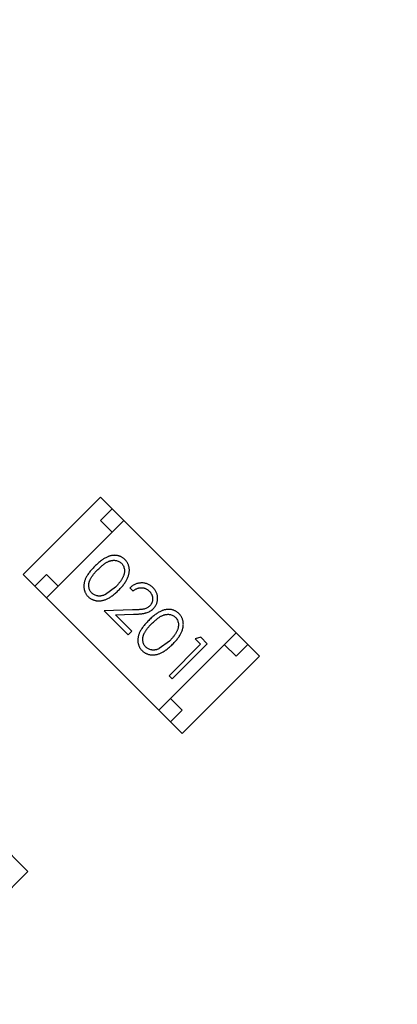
# Model space of a CAD drawing. Header units: inches. Extents: x -109 to 120, y -78 to 24.
# Tile 101 of 113: x 91.32 to 92.47, y -19.76 to -16.79. Entities that reach past the tile are written whole.
import ezdxf

# ---------------------------------------------------------------- set-up
doc = ezdxf.new("R2010")
doc.units = ezdxf.units.IN
doc.header["$LTSCALE"] = 1.21
doc.header["$MEASUREMENT"] = 0
doc.header["$PDMODE"] = 3
doc.header["$PDSIZE"] = 0.3125
doc.layers.get('0').update_dxf_attribs({"linetype": 'CONTINUOUS'})
doc.layers.get('Defpoints').update_dxf_attribs({"linetype": 'CONTINUOUS'})
doc.layers.add('DIM', color=3, linetype='CONTINUOUS')
doc.layers.add('X2_94A2_X0__-__X2_7F0E5149_X0_', color=7, linetype='CONTINUOUS')
doc.styles.get("Standard").update_dxf_attribs({"font": 'txt', "width": 0.8})
doc.dimstyles.get("Standard").update_dxf_attribs({"dimtxt": 0.15625, "dimasz": 0.1875, "dimexe": 0.125, "dimexo": 0.0625, "dimgap": 0.09, "dimtad": 0, "dimtih": 1, "dimtoh": 1, "dimzin": 4, "dimdsep": 46, "dimtxsty": 'Standard', "dimblk": '_FILLED', "dimblk1": '_FILLED', "dimblk2": '_FILLED', "dimcen": 0.09, "dimazin": 1, "dimtp": 0.01, "dimtm": 0.01, "dimtfac": 1, "dimtofl": 0, "dimtmove": 0, "dimatfit": 3, "dimldrblk": '_FILLED', "dimfxl": 1, "dimtolj": 1, "dimtzin": 4, "dimarcsym": 0})

# ---------------------------------------------------------------- blocks, each defined once
blk = doc.blocks.new('_FILLED')
at = {"color": 0, "linetype": 'ByBlock'}
blk.add_solid([(0, 0), (-1, 0.1667), (-1, -0.1667)], dxfattribs=at)
blk = doc.blocks.new('*D53')
at = {"layer": 'Defpoints', "color": 0}
for p in [(87.4836, 7.1123), (114.8013, -26.4329), (119.4842, -26.4329)]:
    blk.add_point(p, dxfattribs=at)
at = {"layer": 'DIM', "color": 0, "lineweight": -2}
for p, q in [((87.5461, 7.1123), (119.6092, 7.1123)), ((119.4842, 5.6123), (119.4842, -7.1703)), ((119.4842, -24.9329), (119.4842, -12.1503)), ((114.8638, -26.4329), (119.6092, -26.4329))]:
    blk.add_line(p, q, dxfattribs=at)
at = {"layer": 'DIM', "color": 0, "lineweight": -2, "xscale": 1.5, "yscale": 1.5, "zscale": 1.5}
for p, rotation in [((119.4842, 7.1123), 90), ((119.4842, -26.4329), 270)]:
    blk.add_blockref('_FILLED', p, dxfattribs=dict(at, rotation=rotation))
at = {"layer": 'DIM', "color": 0, "insert": (119.4842, -9.6603), "char_height": 1.5, "attachment_point": 5, "rotation": 90}
blk.add_mtext('\\A1;33.55', dxfattribs=at)

msp = doc.modelspace()

# ---------------------------------------------------------------- linework, layer by layer
at = {"layer": 'X2_94A2_X0__-__X2_7F0E5149_X0_', "color": 6, "linetype": 'Continuous'}
for p, q in [((91.5675, -18.2295), (91.3342, -18.4628)), ((91.5675, -18.2295), (92.0483, -18.7103)), ((91.5675, -18.3002), (91.6029, -18.2648)), ((91.4049, -18.5335), (91.6382, -18.3002)), ((91.6029, -18.3355), (91.5675, -18.3002)), ((91.3342, -18.4628), (91.815, -18.9437)), ((91.3695, -18.4982), (91.4049, -18.4628)), ((91.4049, -18.4628), (91.4402, -18.4982)), ((91.6133, -18.5012), (91.5826, -18.5238)), ((91.6568, -18.5039), (91.6664, -18.5134)), ((91.6644, -18.5705), (91.5793, -18.5732)), ((91.5793, -18.5732), (91.6514, -18.6453)), ((91.6129, -18.5851), (91.6678, -18.5833)), ((91.6623, -18.6344), (91.6129, -18.5851)), ((91.6514, -18.6453), (91.6623, -18.6344)), ((91.7443, -18.873), (91.9776, -18.6396)), ((91.7765, -18.6644), (91.7458, -18.687)), ((91.8703, -18.6739), (91.7751, -18.7691)), ((91.7846, -18.7786), (91.8907, -18.6725)), ((91.8711, -18.6529), (91.854, -18.6576)), ((91.854, -18.6576), (91.8703, -18.6739)), ((91.8907, -18.6725), (91.8711, -18.6529)), ((91.9776, -18.7103), (91.9423, -18.675)), ((92.013, -18.675), (91.9776, -18.7103)), ((92.0483, -18.7103), (91.815, -18.9437)), ((91.7751, -18.7691), (91.7846, -18.7786)), ((91.7796, -18.8376), (91.815, -18.873)), ((90.8675, -18.8794), (91.3483, -19.3603)), ((91.815, -18.873), (91.7796, -18.9083)), ((91.3483, -19.3603), (91.115, -19.5936))]:
    msp.add_line(p, q, dxfattribs=at)
for points, knots in [([(91.642, -18.4183), (91.6411, -18.4175), (91.6395, -18.4159), (91.6367, -18.4137), (91.6339, -18.4118), (91.6309, -18.4101), (91.6278, -18.4087), (91.6246, -18.4075), (91.6212, -18.4066), (91.6177, -18.4059), (91.6142, -18.4055), (91.6106, -18.4053), (91.6069, -18.4055), (91.6032, -18.4059), (91.5994, -18.4067), (91.5955, -18.4077), (91.5916, -18.409), (91.5876, -18.4106), (91.5835, -18.4126), (91.5793, -18.4151), (91.5749, -18.4179), (91.5704, -18.4212), (91.5657, -18.4249), (91.5608, -18.4291), (91.5558, -18.4337), (91.5524, -18.437), (91.5507, -18.4386)], [0, 0, 0, 0, 0.033742, 0.066533, 0.099153, 0.13154, 0.164087, 0.196563, 0.229707, 0.263315, 0.297504, 0.331686, 0.366482, 0.4021, 0.438958, 0.476748, 0.515985, 0.556589, 0.599519, 0.645765, 0.695487, 0.748721, 0.805687, 0.866754, 0.931405, 1, 1, 1, 1]), ([(91.5603, -18.4481), (91.5617, -18.4467), (91.5645, -18.4439), (91.5687, -18.4401), (91.5727, -18.4366), (91.5765, -18.4335), (91.5801, -18.4308), (91.5836, -18.4284), (91.5869, -18.4264), (91.5901, -18.4248), (91.5932, -18.4234), (91.5962, -18.4223), (91.5992, -18.4215), (91.6021, -18.4209), (91.605, -18.4205), (91.6078, -18.4203), (91.6106, -18.4204), (91.6142, -18.4208), (91.6185, -18.4218), (91.6234, -18.4236), (91.6277, -18.4262), (91.6302, -18.4284), (91.6314, -18.4295)], [0, 0, 0, 0, 0.073302, 0.142286, 0.206253, 0.266017, 0.321612, 0.372532, 0.419497, 0.462398, 0.502825, 0.541489, 0.579034, 0.615143, 0.650298, 0.684912, 0.718701, 0.752189, 0.817245, 0.879117, 0.939613, 1, 1, 1, 1]), ([(91.6314, -18.4295), (91.6325, -18.4307), (91.6347, -18.4332), (91.6373, -18.4375), (91.6391, -18.4423), (91.6401, -18.4466), (91.6405, -18.4503), (91.6405, -18.4531), (91.6403, -18.4561), (91.6398, -18.4591), (91.6391, -18.4622), (91.6381, -18.4654), (91.6369, -18.4687), (91.6354, -18.472), (91.6336, -18.4754), (91.6316, -18.479), (91.6292, -18.4825), (91.6267, -18.4861), (91.6237, -18.4898), (91.6206, -18.4936), (91.617, -18.4973), (91.6146, -18.4999), (91.6133, -18.5012)], [0, 0, 0, 0, 0.059689, 0.119507, 0.181075, 0.246162, 0.279894, 0.314468, 0.350403, 0.387474, 0.426147, 0.466624, 0.508745, 0.553328, 0.600058, 0.649177, 0.700552, 0.754894, 0.811825, 0.871514, 0.934319, 1, 1, 1, 1]), ([(91.6228, -18.5107), (91.6244, -18.5091), (91.6275, -18.5059), (91.632, -18.501), (91.636, -18.4962), (91.6396, -18.4916), (91.6428, -18.487), (91.6456, -18.4826), (91.648, -18.4782), (91.65, -18.474), (91.6516, -18.4698), (91.6529, -18.4657), (91.6539, -18.4617), (91.6547, -18.4578), (91.6551, -18.454), (91.6553, -18.4502), (91.6551, -18.4465), (91.6547, -18.4429), (91.654, -18.4394), (91.653, -18.436), (91.6518, -18.4327), (91.6503, -18.4296), (91.6486, -18.4265), (91.6467, -18.4236), (91.6445, -18.4209), (91.6428, -18.4192), (91.642, -18.4183)], [0, 0, 0, 0, 0.065278, 0.127205, 0.186168, 0.241675, 0.294115, 0.343609, 0.390387, 0.434463, 0.476646, 0.517002, 0.555936, 0.593716, 0.630057, 0.665601, 0.700745, 0.734917, 0.768681, 0.802087, 0.834849, 0.867433, 0.900138, 0.932806, 0.966212, 1, 1, 1, 1]), ([(91.5507, -18.4386), (91.5491, -18.4403), (91.5458, -18.4436), (91.5412, -18.4486), (91.5371, -18.4535), (91.5334, -18.4582), (91.5301, -18.4628), (91.5272, -18.4671), (91.5248, -18.4714), (91.5228, -18.4755), (91.5212, -18.4796), (91.5199, -18.4835), (91.5188, -18.4874), (91.5181, -18.4912), (91.5176, -18.4949), (91.5175, -18.4986), (91.5176, -18.5022), (91.518, -18.5057), (91.5188, -18.5092), (91.5197, -18.5125), (91.5208, -18.5157), (91.5223, -18.5188), (91.524, -18.5217), (91.5259, -18.5246), (91.528, -18.5273), (91.5297, -18.529), (91.5305, -18.5298)], [0, 0, 0, 0, 0.068113, 0.132564, 0.193427, 0.250218, 0.303569, 0.353576, 0.400235, 0.443586, 0.484619, 0.524292, 0.56238, 0.599049, 0.63494, 0.669782, 0.704009, 0.737842, 0.771098, 0.803896, 0.836415, 0.868639, 0.900715, 0.933378, 0.966213, 1, 1, 1, 1]), ([(91.5417, -18.5193), (91.5406, -18.518), (91.5383, -18.5156), (91.5358, -18.5112), (91.5339, -18.5064), (91.533, -18.5021), (91.5326, -18.4984), (91.5325, -18.4956), (91.5327, -18.4927), (91.533, -18.4898), (91.5337, -18.4869), (91.5345, -18.484), (91.5356, -18.481), (91.537, -18.4779), (91.5386, -18.4747), (91.5406, -18.4714), (91.543, -18.4679), (91.5457, -18.4642), (91.5488, -18.4605), (91.5523, -18.4565), (91.5561, -18.4523), (91.5589, -18.4495), (91.5603, -18.4481)], [0, 0, 0, 0, 0.060034, 0.120278, 0.182348, 0.247919, 0.281641, 0.315701, 0.350322, 0.385703, 0.421819, 0.459196, 0.497866, 0.538301, 0.58121, 0.628183, 0.679403, 0.734699, 0.794074, 0.858416, 0.927049, 1, 1, 1, 1]), ([(91.7268, -18.5031), (91.7256, -18.502), (91.7232, -18.4997), (91.7193, -18.4967), (91.7152, -18.4943), (91.711, -18.4922), (91.7066, -18.4907), (91.7021, -18.4895), (91.6974, -18.4888), (91.6925, -18.4887), (91.6876, -18.4889), (91.6829, -18.4896), (91.6782, -18.4908), (91.6736, -18.4925), (91.6692, -18.4946), (91.665, -18.4973), (91.6608, -18.5003), (91.6582, -18.5027), (91.6568, -18.5039)], [0, 0, 0, 0, 0.06445, 0.126725, 0.187421, 0.247417, 0.306749, 0.366595, 0.427749, 0.490235, 0.553031, 0.614805, 0.676505, 0.738096, 0.801021, 0.864897, 0.931209, 1, 1, 1, 1]), ([(91.5305, -18.5298), (91.5313, -18.5307), (91.533, -18.5323), (91.5358, -18.5345), (91.5387, -18.5364), (91.5418, -18.5382), (91.5449, -18.5396), (91.5482, -18.5408), (91.5516, -18.5418), (91.5552, -18.5425), (91.5588, -18.543), (91.5625, -18.5431), (91.5663, -18.543), (91.5702, -18.5425), (91.5741, -18.5418), (91.5781, -18.5407), (91.5821, -18.5394), (91.5863, -18.5378), (91.5905, -18.5358), (91.5948, -18.5334), (91.5992, -18.5306), (91.6038, -18.5275), (91.6084, -18.5238), (91.6131, -18.5199), (91.618, -18.5154), (91.6212, -18.5123), (91.6228, -18.5107)], [0, 0, 0, 0, 0.033824, 0.067298, 0.10028, 0.133019, 0.165736, 0.198792, 0.232372, 0.266409, 0.301016, 0.336196, 0.371972, 0.408574, 0.446394, 0.485225, 0.525372, 0.567224, 0.611081, 0.65775, 0.70702, 0.759235, 0.814484, 0.873227, 0.934937, 1, 1, 1, 1]), ([(91.5826, -18.5238), (91.5816, -18.5243), (91.5796, -18.5252), (91.5766, -18.5263), (91.5737, -18.5272), (91.5707, -18.5279), (91.5679, -18.5283), (91.5651, -18.5285), (91.5623, -18.5284), (91.5587, -18.528), (91.5544, -18.5271), (91.5497, -18.5251), (91.5453, -18.5226), (91.5429, -18.5204), (91.5417, -18.5193)], [0, 0, 0, 0, 0.075949, 0.148549, 0.218996, 0.286119, 0.351826, 0.416074, 0.478265, 0.540325, 0.660405, 0.774606, 0.887187, 1, 1, 1, 1]), ([(91.6664, -18.5134), (91.6674, -18.5125), (91.6694, -18.5109), (91.6726, -18.5087), (91.6758, -18.5069), (91.679, -18.5054), (91.6823, -18.5043), (91.6855, -18.5035), (91.6888, -18.5031), (91.6921, -18.503), (91.6953, -18.5032), (91.6985, -18.5037), (91.7016, -18.5046), (91.7045, -18.5058), (91.7074, -18.5073), (91.7102, -18.509), (91.7129, -18.5111), (91.7146, -18.5127), (91.7154, -18.5135)], [0, 0, 0, 0, 0.073648, 0.143686, 0.210962, 0.275557, 0.338064, 0.399311, 0.4594, 0.51934, 0.579024, 0.637809, 0.695959, 0.754122, 0.813113, 0.873453, 0.935561, 1, 1, 1, 1]), ([(91.7154, -18.5135), (91.7162, -18.5143), (91.7177, -18.5159), (91.7197, -18.5185), (91.7214, -18.5212), (91.7228, -18.524), (91.7239, -18.5269), (91.7247, -18.5299), (91.7252, -18.533), (91.7254, -18.5362), (91.7254, -18.5394), (91.725, -18.5424), (91.7244, -18.5454), (91.7235, -18.5482), (91.7223, -18.5509), (91.7208, -18.5534), (91.719, -18.5558), (91.7176, -18.5573), (91.7169, -18.558)], [0, 0, 0, 0, 0.068027, 0.133505, 0.19695, 0.26027, 0.322741, 0.384982, 0.448465, 0.513424, 0.578224, 0.640011, 0.700094, 0.760067, 0.819012, 0.877878, 0.938035, 1, 1, 1, 1]), ([(91.7273, -18.5667), (91.7283, -18.5656), (91.7303, -18.5635), (91.733, -18.56), (91.7352, -18.5564), (91.7371, -18.5526), (91.7385, -18.5486), (91.7396, -18.5445), (91.7403, -18.5401), (91.7406, -18.5357), (91.7406, -18.5312), (91.74, -18.5268), (91.7389, -18.5225), (91.7375, -18.5184), (91.7355, -18.5143), (91.733, -18.5104), (91.7302, -18.5067), (91.7279, -18.5043), (91.7268, -18.5031)], [0, 0, 0, 0, 0.06271, 0.123347, 0.183401, 0.242828, 0.302097, 0.36242, 0.423725, 0.487032, 0.550491, 0.612709, 0.674265, 0.73617, 0.799211, 0.863483, 0.930525, 1, 1, 1, 1]), ([(91.7169, -18.558), (91.7157, -18.5591), (91.7133, -18.5613), (91.7092, -18.564), (91.7047, -18.5661), (91.7006, -18.5674), (91.697, -18.5681), (91.6938, -18.5687), (91.69, -18.5691), (91.6858, -18.5695), (91.6811, -18.5699), (91.676, -18.5701), (91.6703, -18.5703), (91.6664, -18.5704), (91.6644, -18.5705)], [0, 0, 0, 0, 0.088014, 0.174976, 0.2638, 0.355443, 0.406413, 0.465519, 0.533076, 0.609353, 0.693899, 0.787171, 0.889197, 1, 1, 1, 1]), ([(91.6678, -18.5833), (91.6699, -18.5832), (91.6739, -18.5831), (91.6798, -18.5828), (91.6852, -18.5824), (91.6902, -18.5819), (91.6948, -18.5814), (91.699, -18.5807), (91.7027, -18.58), (91.707, -18.5789), (91.712, -18.5772), (91.7176, -18.5744), (91.7227, -18.5709), (91.7258, -18.5681), (91.7273, -18.5667)], [0, 0, 0, 0, 0.09953, 0.192079, 0.277712, 0.357454, 0.429648, 0.495771, 0.555538, 0.608657, 0.707578, 0.804328, 0.901298, 1, 1, 1, 1]), ([(91.8052, -18.5815), (91.8043, -18.5807), (91.8026, -18.5791), (91.7999, -18.5769), (91.7971, -18.575), (91.7941, -18.5733), (91.791, -18.5719), (91.7877, -18.5707), (91.7844, -18.5698), (91.7809, -18.5691), (91.7774, -18.5687), (91.7737, -18.5685), (91.7701, -18.5687), (91.7663, -18.5691), (91.7625, -18.5699), (91.7587, -18.5709), (91.7548, -18.5722), (91.7508, -18.5738), (91.7467, -18.5758), (91.7425, -18.5782), (91.7381, -18.5811), (91.7335, -18.5844), (91.7288, -18.5881), (91.724, -18.5923), (91.7189, -18.5969), (91.7156, -18.6001), (91.7139, -18.6018)], [0, 0, 0, 0, 0.033742, 0.066533, 0.099153, 0.13154, 0.164087, 0.196563, 0.229707, 0.263315, 0.297504, 0.331686, 0.366482, 0.4021, 0.438958, 0.476748, 0.515985, 0.556589, 0.599519, 0.645765, 0.695487, 0.748721, 0.805687, 0.866754, 0.931405, 1, 1, 1, 1]), ([(91.7235, -18.6113), (91.7249, -18.6099), (91.7277, -18.6071), (91.7318, -18.6033), (91.7358, -18.5998), (91.7397, -18.5967), (91.7433, -18.5939), (91.7468, -18.5916), (91.7501, -18.5896), (91.7533, -18.588), (91.7564, -18.5866), (91.7594, -18.5855), (91.7623, -18.5847), (91.7653, -18.5841), (91.7681, -18.5837), (91.771, -18.5835), (91.7738, -18.5835), (91.7774, -18.584), (91.7817, -18.585), (91.7866, -18.5868), (91.7909, -18.5894), (91.7934, -18.5916), (91.7946, -18.5927)], [0, 0, 0, 0, 0.073302, 0.142286, 0.206253, 0.266017, 0.321612, 0.372532, 0.419497, 0.462398, 0.502825, 0.541489, 0.579034, 0.615143, 0.650298, 0.684912, 0.718701, 0.752189, 0.817245, 0.879117, 0.939613, 1, 1, 1, 1]), ([(91.786, -18.6739), (91.7876, -18.6723), (91.7907, -18.6691), (91.7952, -18.6642), (91.7992, -18.6594), (91.8028, -18.6548), (91.806, -18.6502), (91.8088, -18.6458), (91.8111, -18.6414), (91.8131, -18.6372), (91.8147, -18.633), (91.8161, -18.6289), (91.8171, -18.6249), (91.8179, -18.621), (91.8183, -18.6172), (91.8184, -18.6134), (91.8183, -18.6097), (91.8178, -18.6061), (91.8172, -18.6025), (91.8162, -18.5992), (91.815, -18.5959), (91.8135, -18.5927), (91.8118, -18.5897), (91.8098, -18.5868), (91.8076, -18.5841), (91.806, -18.5824), (91.8052, -18.5815)], [0, 0, 0, 0, 0.065278, 0.127205, 0.186168, 0.241675, 0.294115, 0.343609, 0.390387, 0.434463, 0.476646, 0.517002, 0.555936, 0.593716, 0.630057, 0.665601, 0.700745, 0.734917, 0.768681, 0.802087, 0.834849, 0.867433, 0.900138, 0.932806, 0.966212, 1, 1, 1, 1]), ([(91.7139, -18.6018), (91.7122, -18.6035), (91.709, -18.6068), (91.7044, -18.6118), (91.7003, -18.6167), (91.6966, -18.6214), (91.6933, -18.6259), (91.6904, -18.6303), (91.688, -18.6346), (91.686, -18.6387), (91.6844, -18.6428), (91.683, -18.6467), (91.682, -18.6506), (91.6813, -18.6544), (91.6808, -18.6581), (91.6806, -18.6618), (91.6808, -18.6654), (91.6812, -18.6689), (91.6819, -18.6723), (91.6829, -18.6757), (91.684, -18.6789), (91.6855, -18.6819), (91.6871, -18.6849), (91.689, -18.6877), (91.6912, -18.6905), (91.6928, -18.6922), (91.6936, -18.693)], [0, 0, 0, 0, 0.068113, 0.132564, 0.193427, 0.250218, 0.303569, 0.353576, 0.400235, 0.443586, 0.484619, 0.524292, 0.56238, 0.599049, 0.63494, 0.669782, 0.704009, 0.737842, 0.771098, 0.803896, 0.836415, 0.868639, 0.900715, 0.933378, 0.966213, 1, 1, 1, 1]), ([(91.7048, -18.6824), (91.7037, -18.6812), (91.7015, -18.6788), (91.699, -18.6744), (91.6971, -18.6696), (91.6961, -18.6652), (91.6957, -18.6616), (91.6956, -18.6588), (91.6958, -18.6559), (91.6962, -18.653), (91.6968, -18.6501), (91.6977, -18.6472), (91.6988, -18.6441), (91.7001, -18.6411), (91.7018, -18.6379), (91.7038, -18.6346), (91.7062, -18.6311), (91.7089, -18.6274), (91.712, -18.6236), (91.7155, -18.6197), (91.7193, -18.6155), (91.722, -18.6127), (91.7235, -18.6113)], [0, 0, 0, 0, 0.060034, 0.120278, 0.182348, 0.247919, 0.281641, 0.315701, 0.350322, 0.385703, 0.421819, 0.459196, 0.497866, 0.538301, 0.58121, 0.628183, 0.679403, 0.734699, 0.794074, 0.858416, 0.927049, 1, 1, 1, 1]), ([(91.7946, -18.5927), (91.7957, -18.5939), (91.7979, -18.5964), (91.8005, -18.6007), (91.8022, -18.6055), (91.8032, -18.6098), (91.8036, -18.6134), (91.8037, -18.6163), (91.8035, -18.6193), (91.803, -18.6223), (91.8023, -18.6254), (91.8013, -18.6286), (91.8001, -18.6319), (91.7986, -18.6352), (91.7968, -18.6386), (91.7948, -18.6421), (91.7924, -18.6457), (91.7898, -18.6493), (91.7869, -18.653), (91.7837, -18.6568), (91.7802, -18.6605), (91.7778, -18.6631), (91.7765, -18.6644)], [0, 0, 0, 0, 0.059689, 0.119507, 0.181075, 0.246162, 0.279894, 0.314468, 0.350403, 0.387474, 0.426147, 0.466624, 0.508745, 0.553328, 0.600058, 0.649177, 0.700552, 0.754894, 0.811825, 0.871514, 0.934319, 1, 1, 1, 1]), ([(91.6936, -18.693), (91.6945, -18.6938), (91.6962, -18.6955), (91.699, -18.6977), (91.7019, -18.6996), (91.7049, -18.7013), (91.7081, -18.7028), (91.7114, -18.704), (91.7148, -18.705), (91.7183, -18.7057), (91.722, -18.7062), (91.7257, -18.7063), (91.7295, -18.7062), (91.7333, -18.7057), (91.7373, -18.705), (91.7413, -18.7039), (91.7453, -18.7026), (91.7494, -18.701), (91.7537, -18.699), (91.758, -18.6966), (91.7624, -18.6938), (91.7669, -18.6907), (91.7715, -18.687), (91.7763, -18.6831), (91.7811, -18.6786), (91.7843, -18.6755), (91.786, -18.6739)], [0, 0, 0, 0, 0.033824, 0.067298, 0.10028, 0.133019, 0.165736, 0.198792, 0.232372, 0.266409, 0.301016, 0.336196, 0.371972, 0.408574, 0.446394, 0.485225, 0.525372, 0.567224, 0.611081, 0.65775, 0.70702, 0.759235, 0.814484, 0.873227, 0.934937, 1, 1, 1, 1]), ([(91.7458, -18.687), (91.7448, -18.6875), (91.7428, -18.6884), (91.7398, -18.6895), (91.7368, -18.6904), (91.7339, -18.691), (91.731, -18.6914), (91.7282, -18.6917), (91.7255, -18.6916), (91.7219, -18.6912), (91.7176, -18.6902), (91.7129, -18.6883), (91.7085, -18.6858), (91.7061, -18.6836), (91.7048, -18.6824)], [0, 0, 0, 0, 0.075949, 0.148549, 0.218996, 0.286119, 0.351826, 0.416074, 0.478265, 0.540325, 0.660405, 0.774606, 0.887187, 1, 1, 1, 1])]:
    msp.add_open_spline(points, degree=3, knots=knots, dxfattribs=at)

# ---------------------------------------------------------------- dimensions: what is measured, and where the dimension line sits
at = {"layer": 'DIM'}
dim = msp.add_linear_dim(base=(119.4842, -26.4329), p1=(87.4836, 7.1123), p2=(114.8013, -26.4329), angle=90, dimstyle='Standard', override={"dimtxt": 1.5, "dimasz": 1.5, "dimtih": 0, "dimtoh": 0, "dimzin": 0, "dimcen": 0.198, "dimadec": 0, "dimazin": 0, "dimtp": 0, "dimtm": 0, "dimtdec": 4, "dimtzin": 0}, dxfattribs=at)
dim.commit()
dim.dimension.update_dxf_attribs({"geometry": '*D53', "text_midpoint": (119.4842, -9.6603)})

doc.saveas('drawing.dxf')
